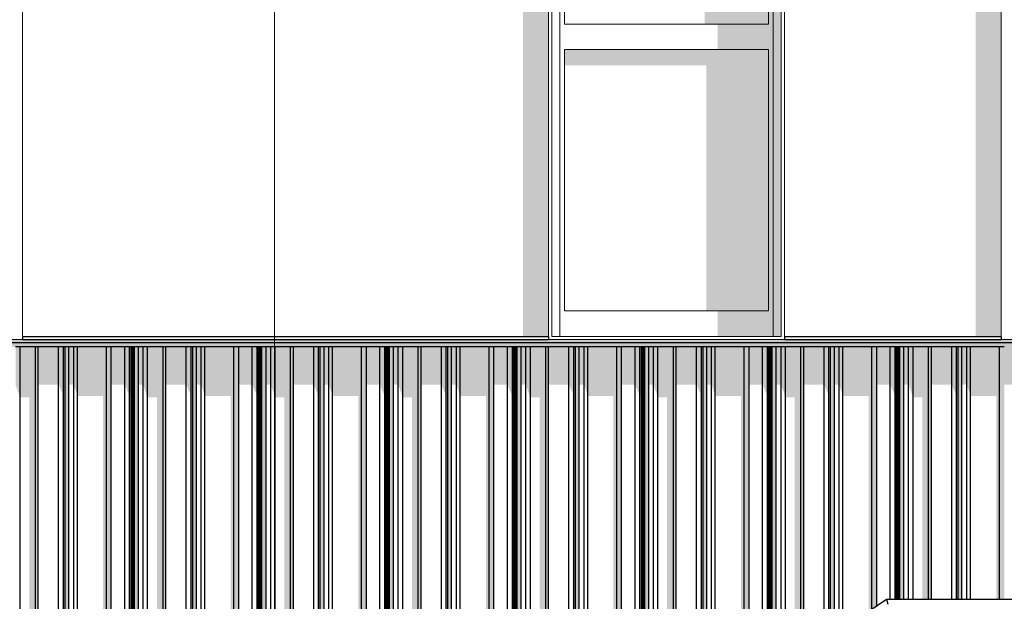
# Model space of a CAD drawing. Header units: metres. Extents: x -58265 to 590738, y -55036 to 35250.
# Tile 136 of 160: x 570137 to 573226, y -47867 to -46042. Entities that reach past the tile are written whole.
import ezdxf

# ---------------------------------------------------------------- set-up
doc = ezdxf.new("R2010")
doc.units = ezdxf.units.M
doc.header["$LTSCALE"] = 0.05
doc.linetypes.add('Strichlinie_ eng', pattern=[46, 30, -16])
for name, color, linetype in [('Ansicht Süd_3_A_1_Fassaden', 7, 'Continuous'), ('Ansicht Süd_3_A_1_Geländer _ Brüstungen', 7, 'Continuous'), ('Ansicht Süd_3_A_1_Schraffuren', 7, 'Continuous'), ('Ansicht Süd_3_A_1_Wände_Außen', 7, 'Continuous'), ('Ansicht Süd_3_A_3_Achsen_Raster', 7, 'Continuous')]:
    doc.layers.add(name, color=color, linetype=linetype)

msp = doc.modelspace()

# ---------------------------------------------------------------- hatches: boundary and pattern name
at = {"layer": 'Ansicht Süd_3_A_1_Schraffuren', "linetype": 'Continuous', "lineweight": 15}
for points in [[(570145.9, -44576.1), (570145.9, -44689.2), (571716.2, -44689.2), (571716.3, -47036.1), (571796.2, -47036.1), (571796.2, -44576.1)], [(572526.2, -47036.1), (572526.2, -44576.1), (572501.2, -44576.1), (572501.2, -47036.1)], [(573216.2, -44576.1), (572536.2, -44576.1), (572536.2, -44689.2), (573136.2, -44689.2), (573136.3, -47036.1), (573216.2, -47036.1)], [(572486.2, -46056.1), (572486.2, -46136.1), (572486.2, -46956.1), (572501.2, -46971.1), (572501.2, -44601.1), (572486.2, -44616.1)], [(572486.2, -46056.1), (572486.2, -44616.1), (572426.2, -44676.1), (572426.2, -45996.1)], [(572286.3, -45996.1), (572286.3, -46056.1), (572486.2, -46056.1), (572426.2, -45996.1)], [(572326.3, -46136.1), (572486.2, -46136.1), (572486.2, -46056.1), (572326.3, -46056.1)], [(571846.2, -46185.6), (572291.3, -46185.6), (572291.3, -46956.1), (572486.2, -46956.1), (572486.2, -46136.1), (571846.2, -46136.1)], [(572486.2, -46956.1), (572326.3, -46956.1), (572326.3, -47036.1), (572501.2, -47036.1), (572501.2, -46971.1)], [(568394.8, -47046.1), (562540.9, -47046.1), (562540.9, -47056.1), (574886.9, -47056.1), (574901.6, -47046.1)], [(570145.8, -47046.1), (570145.9, -47036.1)], [(572536.1, -47046.1), (572536.2, -47036.1)], [(562600.9, -47441.1), (562600.9, -47068.9), (568316.7, -47068.9), (568394.8, -47068.9), (574867.9, -47068.9), (574886.9, -47056.1), (562600.9, -47056.1)], [(570138, -47068.9), (570123.8, -47068.9), (570123.8, -47187.5), (570138, -47227.6)], [(570186.4, -47068.9), (570138, -47068.9), (570138, -47227.6), (570166.9, -47227.6), (570166.9, -48648.9), (570186.4, -48648.9)], [(570195.3, -48648.9), (570195.3, -47068.9), (570186.4, -47068.9), (570186.4, -48648.9)], [(570259.1, -47068.9), (570195.3, -47068.9), (570195.3, -47187.5), (570259.1, -47187.5)], [(570274.3, -47068.9), (570259.1, -47068.9), (570259.1, -47187.5), (570271.1, -47216), (570271.1, -48648.9), (570274.3, -48648.9)], [(570279.6, -48648.9), (570279.6, -47068.9), (570274.3, -47068.9), (570274.3, -48648.9)], [(570291.3, -48648.9), (570291.3, -47068.9), (570279.6, -47068.9), (570279.6, -48648.9)], [(570306.4, -47068.9), (570291.3, -47068.9), (570291.3, -47187.5), (570306.4, -47187.5)], [(570318.1, -47068.9), (570306.4, -47068.9), (570306.4, -47187.5), (570318.1, -47223.3)], [(570408.8, -47068.9), (570318.1, -47068.9), (570318.1, -47223.3), (570398.8, -47223.3), (570398.8, -48648.9), (570408.8, -48648.9)], [(570424.2, -48648.9), (570424.2, -47068.9), (570408.8, -47068.9), (570408.8, -48648.9)], [(570466.4, -47068.9), (570424.2, -47068.9), (570424.2, -47187.5), (570466.4, -47187.5)], [(570481.8, -47068.9), (570466.4, -47068.9), (570466.4, -47187.5), (570481.8, -47223.3)], [(570486.3, -47068.9), (570481.8, -47068.9), (570481.8, -47223.3), (570483.9, -47223.3), (570483.9, -48648.9), (570486.3, -48648.9)], [(570488.1, -48648.9), (570488.1, -47068.9), (570486.3, -47068.9), (570486.3, -48648.9)], [(570492, -47068.9), (570488.1, -47068.9), (570488.1, -47217.5), (570488.3, -48648.9), (570492, -48648.9)], [(570493.8, -48648.9), (570493.8, -47068.9), (570492, -47068.9), (570492, -48648.9)], [(570496.8, -48648.9), (570496.8, -47068.9), (570493.8, -47068.9), (570493.8, -48648.9)], [(570509.5, -48648.9), (570509.5, -47068.9), (570496.8, -47068.9), (570496.8, -48648.9)], [(570524.1, -47068.9), (570509.5, -47068.9), (570509.5, -47187.5), (570524.1, -47187.5)], [(570538.2, -47068.9), (570524.1, -47068.9), (570524.1, -47187.5), (570538.2, -47227.6)], [(570586.6, -47068.9), (570538.2, -47068.9), (570538.2, -47227.6), (570567.2, -47227.6), (570567.2, -48648.9), (570586.6, -48648.9)], [(570595.5, -48648.9), (570595.5, -47068.9), (570586.6, -47068.9), (570586.6, -48648.9)], [(570659.4, -47068.9), (570595.5, -47068.9), (570595.5, -47187.5), (570659.4, -47187.5)], [(570674.5, -47068.9), (570659.4, -47068.9), (570659.4, -47187.5), (570671.4, -47216), (570671.4, -48648.9), (570674.5, -48648.9)], [(570679.8, -48648.9), (570679.8, -47068.9), (570674.5, -47068.9), (570674.5, -48648.9)], [(570691.5, -48648.9), (570691.5, -47068.9), (570679.8, -47068.9), (570679.8, -48648.9)], [(570706.7, -47068.9), (570691.5, -47068.9), (570691.5, -47187.5), (570706.7, -47187.5)], [(570718.3, -47068.9), (570706.7, -47068.9), (570706.7, -47187.5), (570718.3, -47223.3)], [(570809.1, -47068.9), (570718.3, -47068.9), (570718.3, -47223.3), (570799.1, -47223.3), (570799.1, -48648.9), (570809.1, -48648.9)], [(570824.4, -48648.9), (570824.4, -47068.9), (570809.1, -47068.9), (570809.1, -48648.9)], [(570866.7, -47068.9), (570824.4, -47068.9), (570824.4, -47187.5), (570866.7, -47187.5)], [(570882, -47068.9), (570866.7, -47068.9), (570866.7, -47187.5), (570882, -47223.3)], [(570886.6, -47068.9), (570882, -47068.9), (570882, -47223.3), (570884.2, -47223.3), (570884.2, -48648.9), (570886.6, -48648.9)], [(570888.3, -48648.9), (570888.3, -47068.9), (570886.6, -47068.9), (570886.6, -48648.9)], [(570892.3, -47068.9), (570888.3, -47068.9), (570888.3, -47217.5), (570888.6, -48648.9), (570892.3, -48648.9)], [(570894.1, -48648.9), (570894.1, -47068.9), (570892.3, -47068.9), (570892.3, -48648.9)], [(570897.1, -48648.9), (570897.1, -47068.9), (570894.1, -47068.9), (570894.1, -48648.9)], [(570909.7, -48648.9), (570909.7, -47068.9), (570897.1, -47068.9), (570897.1, -48648.9)], [(570924.4, -47068.9), (570909.7, -47068.9), (570909.7, -47187.5), (570924.4, -47187.5)], [(570938.5, -47068.9), (570924.4, -47068.9), (570924.4, -47187.5), (570938.5, -47227.6)], [(570986.9, -47068.9), (570938.5, -47068.9), (570938.5, -47227.6), (570967.5, -47227.6), (570967.5, -48648.9), (570986.9, -48648.9)], [(570995.8, -48648.9), (570995.8, -47068.9), (570986.9, -47068.9), (570986.9, -48648.9)], [(571059.7, -47068.9), (570995.8, -47068.9), (570995.8, -47187.5), (571059.7, -47187.5)], [(571074.8, -47068.9), (571059.7, -47068.9), (571059.7, -47187.5), (571071.7, -47216), (571071.7, -48648.9), (571074.8, -48648.9)], [(571080.1, -48648.9), (571080.1, -47068.9), (571074.8, -47068.9), (571074.8, -48648.9)], [(571091.8, -48648.9), (571091.8, -47068.9), (571080.1, -47068.9), (571080.1, -48648.9)], [(571106.9, -47068.9), (571091.8, -47068.9), (571091.8, -47187.5), (571106.9, -47187.5)], [(571118.6, -47068.9), (571106.9, -47068.9), (571106.9, -47187.5), (571118.6, -47223.3)], [(571118.6, -47068.9), (571118.6, -47223.3), (571199.4, -47223.3), (571199.4, -48648.9), (571209.4, -48648.9), (571209.4, -47068.9)], [(571224.7, -48648.9), (571224.7, -47068.9), (571209.4, -47068.9), (571209.4, -48648.9)], [(571224.7, -47187.5), (571267, -47187.5), (571267, -47068.9), (571224.7, -47068.9)], [(571282.3, -47068.9), (571267, -47068.9), (571267, -47187.5), (571282.3, -47223.3)], [(571286.8, -47068.9), (571282.3, -47068.9), (571282.3, -47223.3), (571284.5, -47223.3), (571284.5, -48648.9), (571286.8, -48648.9)], [(571288.6, -48648.9), (571288.6, -47068.9), (571286.8, -47068.9), (571286.8, -48648.9)], [(571292.6, -47068.9), (571288.6, -47068.9), (571288.6, -47217.5), (571288.8, -48648.9), (571292.6, -48648.9)], [(571294.3, -48648.9), (571294.3, -47068.9), (571292.6, -47068.9), (571292.6, -48648.9)], [(571297.4, -48648.9), (571297.4, -47068.9), (571294.3, -47068.9), (571294.3, -48648.9)], [(571310, -48648.9), (571310, -47068.9), (571297.4, -47068.9), (571297.4, -48648.9)], [(571324.7, -47068.9), (571310, -47068.9), (571310, -47187.5), (571324.7, -47187.5)], [(571338.8, -47068.9), (571324.7, -47068.9), (571324.7, -47187.5), (571338.8, -47227.6)], [(571387.2, -47068.9), (571338.8, -47068.9), (571338.8, -47227.6), (571367.7, -47227.6), (571367.7, -48648.9), (571387.2, -48648.9)], [(571396.1, -48648.9), (571396.1, -47068.9), (571387.2, -47068.9), (571387.2, -48648.9)], [(571459.9, -47068.9), (571396.1, -47068.9), (571396.1, -47187.5), (571459.9, -47187.5)], [(571459.9, -47068.9), (571459.9, -47187.5), (571472, -47216), (571472, -48648.9), (571475.1, -48648.9), (571475.1, -47068.9)], [(571480.4, -48648.9), (571480.4, -47068.9), (571475.1, -47068.9), (571475.1, -48648.9)], [(571492.1, -48648.9), (571492.1, -47068.9), (571480.4, -47068.9), (571480.4, -48648.9)], [(571507.2, -47068.9), (571492.1, -47068.9), (571492.1, -47187.5), (571507.2, -47187.5)], [(571518.9, -47068.9), (571507.2, -47068.9), (571507.2, -47187.5), (571518.9, -47223.3)], [(571609.6, -47068.9), (571518.9, -47068.9), (571518.9, -47223.3), (571599.7, -47223.3), (571599.7, -48648.9), (571609.6, -48648.9)], [(571625, -48648.9), (571625, -47068.9), (571609.6, -47068.9), (571609.6, -48648.9)], [(571625, -47068.9), (571625, -47187.5), (571667.2, -47187.5), (571667.2, -47068.9)], [(571682.6, -47068.9), (571667.2, -47068.9), (571667.2, -47187.5), (571678.2, -47213.1), (571682.6, -47223.2)], [(571687.1, -47068.9), (571682.6, -47068.9), (571682.6, -47223.2), (571684.7, -47223.2), (571684.7, -48648.9), (571687.1, -48648.9)], [(571688.9, -48648.9), (571688.9, -47068.9), (571687.1, -47068.9), (571687.1, -48648.9)], [(571688.9, -47068.9), (571688.9, -47217.3), (571689.1, -48648.9), (571690.6, -48648.9), (571692.8, -48647.4), (571692.8, -47068.9)], [(571692.8, -47068.9), (571692.8, -48647.4), (571694.6, -48646.2), (571694.6, -47068.9)], [(571694.6, -47068.9), (571694.6, -48646.2), (571697.7, -48644.1), (571697.7, -47068.9)], [(571697.7, -47068.9), (571697.7, -48644.1), (571710.3, -48635.6), (571710.3, -47068.9)], [(571710.3, -47068.9), (571710.3, -47187.4), (571724.9, -47187.4), (571724.9, -47068.9)], [(571724.9, -47068.9), (571724.9, -47187.4), (571739.1, -47227.5), (571739.1, -47068.9)], [(571787.4, -47068.9), (571739.1, -47068.9), (571739.1, -47227.5), (571768, -47227.5), (571768, -48596.6), (571787.4, -48583.4)], [(571787.4, -47068.9), (571787.4, -48583.4), (571796.4, -48577.4), (571796.4, -47068.9)], [(571796.4, -47068.9), (571796.4, -47187.4), (571860.2, -47187.4), (571860.2, -47068.9)], [(571875.4, -47068.9), (571860.2, -47068.9), (571860.2, -47187.4), (571872.2, -47215.8), (571872.2, -48526.1), (571875.4, -48524)], [(571875.4, -47068.9), (571875.4, -48524), (571880.7, -48520.4), (571880.7, -47068.9)], [(571880.7, -47068.9), (571880.7, -48520.4), (571892.3, -48512.5), (571892.3, -47068.9)], [(571892.3, -47068.9), (571892.3, -47187.4), (571907.5, -47187.4), (571907.5, -47068.9)], [(571907.5, -47068.9), (571907.5, -47187.4), (571919.2, -47223.2), (571919.2, -47068.9)], [(571919.2, -47223.2), (571999.9, -47223.2), (571999.9, -48439.8), (572009.9, -48433.1), (572009.9, -47068.9), (571919.2, -47068.9)], [(572009.9, -47068.9), (572009.9, -48433.1), (572025.2, -48422.7), (572025.2, -47068.9)], [(572067.5, -47068.9), (572025.2, -47068.9), (572025.2, -47187.4), (572067.5, -47187.4)], [(572082.8, -47068.9), (572067.5, -47068.9), (572067.5, -47187.4), (572082.8, -47223.2)], [(572082.8, -47068.9), (572082.8, -47223.2), (572085, -47223.2), (572085, -48382.3), (572087.4, -48380.7), (572087.4, -47068.9)], [(572087.4, -47068.9), (572087.4, -48380.7), (572089.2, -48379.5), (572089.2, -47068.9)], [(572089.2, -47068.9), (572089.2, -47217.3), (572089.4, -48379.3), (572093.1, -48376.8), (572093.1, -47068.9)], [(572093.1, -47068.9), (572093.1, -48376.8), (572094.9, -48375.6), (572094.9, -47068.9)], [(572094.9, -47068.9), (572094.9, -48375.6), (572097.9, -48373.6), (572097.9, -47068.9)], [(572097.9, -47068.9), (572097.9, -48373.6), (572110.6, -48365), (572110.6, -47068.9)], [(572110.6, -47068.9), (572110.6, -47187.4), (572125.2, -47187.4), (572125.2, -47068.9)], [(572125.2, -47068.9), (572125.2, -47187.4), (572139.3, -47227.5), (572139.3, -47068.9)], [(572139.3, -47068.9), (572139.3, -47227.5), (572168.3, -47227.5), (572168.3, -48326), (572187.7, -48312.9), (572187.7, -47068.9)], [(572187.7, -47068.9), (572187.7, -48312.9), (572196.6, -48306.9), (572196.6, -47068.9)], [(572196.6, -47068.9), (572196.6, -47187.4), (572260.5, -47187.4), (572260.5, -47068.9)], [(572260.5, -47068.9), (572260.5, -47187.4), (572272.5, -47215.8), (572272.5, -48255.6), (572275.6, -48253.5), (572275.6, -47068.9)], [(572275.6, -47068.9), (572275.6, -48253.5), (572280.9, -48249.9), (572280.9, -47068.9)], [(572280.9, -47068.9), (572280.9, -48249.9), (572292.6, -48242), (572292.6, -47068.9)], [(572292.6, -47068.9), (572292.6, -47187.4), (572307.7, -47187.4), (572307.7, -47068.9)], [(572307.7, -47068.9), (572307.7, -47187.4), (572319.4, -47223.2), (572319.4, -47068.9)], [(572319.4, -47068.9), (572319.4, -47223.2), (572400.2, -47223.2), (572400.2, -48169.3), (572410.2, -48162.5), (572410.2, -47068.9)], [(572425.5, -47068.9), (572410.2, -47068.9), (572410.2, -48162.5), (572425.5, -48152.1)], [(572467.8, -47068.9), (572425.5, -47068.9), (572425.5, -47187.4), (572436.2, -47187.4), (572467.8, -47187.5)], [(572467.8, -47068.9), (572467.8, -47187.5), (572483.1, -47223.3), (572483.1, -47068.9)], [(572483.1, -47068.9), (572483.1, -47223.3), (572485.3, -47223.3), (572485.3, -48111.7), (572487.7, -48110.1), (572487.7, -47068.9)], [(572487.7, -47068.9), (572487.7, -48110.1), (572489.4, -48108.9), (572489.4, -47068.9)], [(572489.4, -47068.9), (572489.4, -47217.5), (572489.7, -48108.8), (572493.4, -48106.3), (572493.4, -47068.9)], [(572493.4, -47068.9), (572493.4, -48106.3), (572495.1, -48105.1), (572495.1, -47068.9)], [(572495.1, -47068.9), (572495.1, -48105.1), (572498.2, -48103), (572498.2, -47068.9)], [(572498.2, -47068.9), (572498.2, -48103), (572510.8, -48094.5), (572510.8, -47068.9)], [(572510.8, -47068.9), (572510.8, -47187.5), (572525.5, -47187.5), (572525.5, -47068.9)], [(572525.5, -47068.9), (572525.5, -47187.5), (572539.6, -47227.6), (572539.6, -47068.9)], [(572539.6, -47068.9), (572539.6, -47227.6), (572568.6, -47227.6), (572568.6, -48055.5), (572588, -48042.3), (572588, -47068.9)], [(572596.9, -47068.9), (572588, -47068.9), (572588, -48042.3), (572596.9, -48036.3)], [(572596.9, -47068.9), (572596.9, -47187.5), (572660.7, -47187.5), (572660.7, -47068.9)], [(572660.7, -47068.9), (572660.7, -47187.5), (572672.8, -47216), (572672.8, -47985), (572675.9, -47982.9), (572675.9, -47068.9)], [(572675.9, -47068.9), (572675.9, -47982.9), (572681.2, -47979.3), (572681.2, -47068.9)], [(572681.2, -47068.9), (572681.2, -47979.3), (572692.9, -47971.4), (572692.9, -47068.9)], [(572692.9, -47068.9), (572692.9, -47187.5), (572708, -47187.5), (572708, -47068.9)], [(572708, -47068.9), (572708, -47187.5), (572719.7, -47223.3), (572719.7, -47068.9)], [(572810.5, -47068.9), (572719.7, -47068.9), (572719.7, -47223.3), (572800.5, -47223.3), (572800.5, -47898.7), (572810.5, -47892)], [(572810.5, -47068.9), (572810.5, -47892), (572825.8, -47881.6), (572825.8, -47068.9)], [(572825.8, -47068.9), (572825.8, -47187.5), (572868.1, -47187.5), (572868.1, -47068.9)], [(572883.4, -47068.9), (572868.1, -47068.9), (572868.1, -47187.5), (572883.4, -47223.3)], [(572887.9, -47068.9), (572883.4, -47068.9), (572883.4, -47223.3), (572885.6, -47223.3), (572885.6, -47861.1), (572887.9, -47861.1)], [(572889.7, -47068.9), (572887.9, -47068.9), (572887.9, -47861.1), (572889.7, -47861.1)], [(572893.6, -47068.9), (572889.7, -47068.9), (572889.7, -47217.5), (572889.9, -47861.1), (572893.6, -47861.1)], [(572895.4, -47068.9), (572893.6, -47068.9), (572893.6, -47861.1), (572895.4, -47861.1)], [(572898.5, -47068.9), (572895.4, -47068.9), (572895.4, -47861.1), (572898.5, -47861.1)], [(572911.1, -47068.9), (572898.5, -47068.9), (572898.5, -47861.1), (572911.1, -47861.1)], [(572911.1, -47068.9), (572911.1, -47187.5), (572925.8, -47187.5), (572925.8, -47068.9)], [(572925.8, -47068.9), (572925.8, -47187.5), (572939.9, -47227.6), (572939.9, -47068.9)], [(572988.3, -47068.9), (572939.9, -47068.9), (572939.9, -47227.6), (572968.8, -47227.6), (572968.8, -47861.1), (572988.3, -47861.1)], [(572988.3, -47068.9), (572988.3, -47861.1), (572997.2, -47861.1), (572997.2, -47068.9)], [(573061, -47068.9), (572997.2, -47068.9), (572997.2, -47187.5), (573061, -47187.5)], [(573076.2, -47068.9), (573061, -47068.9), (573061, -47187.5), (573073.1, -47216), (573073.1, -47861.1), (573076.2, -47861.1)], [(573076.2, -47068.9), (573076.2, -47861.1), (573081.5, -47861.1), (573081.5, -47068.9)], [(573081.5, -47068.9), (573081.5, -47861.1), (573093.2, -47861.1), (573093.2, -47068.9)], [(573093.2, -47068.9), (573093.2, -47187.5), (573108.3, -47187.5), (573108.3, -47068.9)], [(573120, -47068.9), (573108.3, -47068.9), (573108.3, -47187.5), (573110.8, -47195.2), (573120, -47223.2)], [(573120, -47223.2), (573200.8, -47223.2), (573200.8, -47861.1), (573210.7, -47861.1), (573210.7, -47068.9), (573120, -47068.9)], [(573210.7, -47068.9), (573210.7, -47861.1), (573226.1, -47861.1), (573226.1, -47068.9)], [(573268.3, -47068.9), (573226.1, -47068.9), (573226.1, -47187.4), (573268.3, -47187.4)]]:
    msp.add_hatch(color=7, dxfattribs=at).paths.add_polyline_path(points)

# ---------------------------------------------------------------- linework, layer by layer
at = {"layer": 'Ansicht Süd_3_A_1_Fassaden', "color": 7, "linetype": 'Continuous', "lineweight": 25}
for p, q in [((570145.9, -47036.1), (570145.9, -47046.1)), ((570145.9, -47036.1), (571796.2, -47036.1)), ((570145.9, -47046.1), (571796.2, -47046.1)), ((571796.2, -47036.1), (571796.2, -47046.1)), ((572536.2, -47036.1), (572536.2, -47046.1)), ((572536.2, -47036.1), (573216.2, -47036.1)), ((572536.2, -47046.1), (573216.2, -47046.1)), ((573216.2, -47036.1), (573216.2, -47046.1)), ((570138, -47068.9), (570123.8, -47068.9)), ((570186.4, -47068.9), (570138, -47068.9)), ((570138, -48648.9), (570138, -47068.9)), ((570195.3, -47068.9), (570186.4, -47068.9)), ((570186.4, -48648.9), (570186.4, -47068.9)), ((570259.1, -47068.9), (570195.3, -47068.9)), ((570195.3, -48648.9), (570195.3, -47068.9)), ((570274.3, -47068.9), (570259.1, -47068.9)), ((570259.1, -48648.9), (570259.1, -47068.9)), ((570279.6, -47068.9), (570274.3, -47068.9)), ((570274.3, -48648.9), (570274.3, -47068.9)), ((570291.3, -47068.9), (570279.6, -47068.9)), ((570279.6, -48648.9), (570279.6, -47068.9)), ((570306.4, -47068.9), (570291.3, -47068.9)), ((570291.3, -48648.9), (570291.3, -47068.9)), ((570318.1, -47068.9), (570306.4, -47068.9)), ((570306.4, -48648.9), (570306.4, -47068.9)), ((570408.8, -47068.9), (570318.1, -47068.9)), ((570318.1, -48648.9), (570318.1, -47068.9)), ((570424.2, -47068.9), (570408.8, -47068.9)), ((570408.8, -48648.9), (570408.8, -47068.9)), ((570466.4, -47068.9), (570424.2, -47068.9)), ((570424.2, -48648.9), (570424.2, -47068.9)), ((570481.8, -47068.9), (570466.4, -47068.9)), ((570466.4, -48648.9), (570466.4, -47068.9)), ((570486.3, -47068.9), (570481.8, -47068.9)), ((570481.8, -48648.9), (570481.8, -47068.9)), ((570488.1, -47068.9), (570486.3, -47068.9)), ((570486.3, -48648.9), (570486.3, -47068.9)), ((570492, -47068.9), (570488.1, -47068.9)), ((570488.1, -48648.9), (570488.1, -47068.9)), ((570493.8, -47068.9), (570492, -47068.9)), ((570492, -48648.9), (570492, -47068.9)), ((570496.8, -47068.9), (570493.8, -47068.9)), ((570493.8, -48648.9), (570493.8, -47068.9)), ((570509.5, -47068.9), (570496.8, -47068.9)), ((570496.8, -48648.9), (570496.8, -47068.9)), ((570524.1, -47068.9), (570509.5, -47068.9)), ((570509.5, -48648.9), (570509.5, -47068.9)), ((570538.2, -47068.9), (570524.1, -47068.9)), ((570524.1, -48648.9), (570524.1, -47068.9)), ((570586.6, -47068.9), (570538.2, -47068.9)), ((570538.2, -48648.9), (570538.2, -47068.9)), ((570595.5, -47068.9), (570586.6, -47068.9)), ((570586.6, -48648.9), (570586.6, -47068.9)), ((570659.4, -47068.9), (570595.5, -47068.9)), ((570595.5, -48648.9), (570595.5, -47068.9)), ((570674.5, -47068.9), (570659.4, -47068.9)), ((570659.4, -48648.9), (570659.4, -47068.9)), ((570679.8, -47068.9), (570674.5, -47068.9)), ((570674.5, -48648.9), (570674.5, -47068.9)), ((570691.5, -47068.9), (570679.8, -47068.9)), ((570679.8, -48648.9), (570679.8, -47068.9)), ((570706.7, -47068.9), (570691.5, -47068.9)), ((570691.5, -48648.9), (570691.5, -47068.9)), ((570718.3, -47068.9), (570706.7, -47068.9)), ((570706.7, -48648.9), (570706.7, -47068.9)), ((570809.1, -47068.9), (570718.3, -47068.9)), ((570718.3, -48648.9), (570718.3, -47068.9)), ((570824.4, -47068.9), (570809.1, -47068.9)), ((570809.1, -48648.9), (570809.1, -47068.9)), ((570866.7, -47068.9), (570824.4, -47068.9)), ((570824.4, -48648.9), (570824.4, -47068.9)), ((570882, -47068.9), (570866.7, -47068.9)), ((570866.7, -48648.9), (570866.7, -47068.9)), ((570886.6, -47068.9), (570882, -47068.9)), ((570882, -48648.9), (570882, -47068.9)), ((570888.3, -47068.9), (570886.6, -47068.9)), ((570886.6, -48648.9), (570886.6, -47068.9)), ((570892.3, -47068.9), (570888.3, -47068.9)), ((570888.3, -48648.9), (570888.3, -47068.9)), ((570894.1, -47068.9), (570892.3, -47068.9)), ((570892.3, -48648.9), (570892.3, -47068.9)), ((570897.1, -47068.9), (570894.1, -47068.9)), ((570894.1, -48648.9), (570894.1, -47068.9)), ((570909.7, -47068.9), (570897.1, -47068.9)), ((570897.1, -48648.9), (570897.1, -47068.9)), ((570924.4, -47068.9), (570909.7, -47068.9)), ((570909.7, -48648.9), (570909.7, -47068.9)), ((570938.5, -47068.9), (570924.4, -47068.9)), ((570924.4, -48648.9), (570924.4, -47068.9)), ((570986.9, -47068.9), (570938.5, -47068.9)), ((570938.5, -48648.9), (570938.5, -47068.9)), ((570995.8, -47068.9), (570986.9, -47068.9)), ((570986.9, -48648.9), (570986.9, -47068.9)), ((571059.7, -47068.9), (570995.8, -47068.9)), ((570995.8, -48648.9), (570995.8, -47068.9)), ((571074.8, -47068.9), (571059.7, -47068.9)), ((571059.7, -48648.9), (571059.7, -47068.9)), ((571080.1, -47068.9), (571074.8, -47068.9)), ((571074.8, -48648.9), (571074.8, -47068.9)), ((571091.8, -47068.9), (571080.1, -47068.9)), ((571080.1, -48648.9), (571080.1, -47068.9)), ((571106.9, -47068.9), (571091.8, -47068.9)), ((571091.8, -48648.9), (571091.8, -47068.9)), ((571118.6, -47068.9), (571106.9, -47068.9)), ((571106.9, -48648.9), (571106.9, -47068.9)), ((571209.4, -47068.9), (571118.6, -47068.9)), ((571118.6, -48648.9), (571118.6, -47068.9)), ((571224.7, -47068.9), (571209.4, -47068.9)), ((571209.4, -48648.9), (571209.4, -47068.9)), ((571267, -47068.9), (571224.7, -47068.9)), ((571224.7, -48648.9), (571224.7, -47068.9)), ((571282.3, -47068.9), (571267, -47068.9)), ((571267, -48648.9), (571267, -47068.9)), ((571286.8, -47068.9), (571282.3, -47068.9)), ((571282.3, -48648.9), (571282.3, -47068.9)), ((571288.6, -47068.9), (571286.8, -47068.9)), ((571286.8, -48648.9), (571286.8, -47068.9)), ((571292.6, -47068.9), (571288.6, -47068.9)), ((571288.6, -48648.9), (571288.6, -47068.9)), ((571294.3, -47068.9), (571292.6, -47068.9)), ((571292.6, -48648.9), (571292.6, -47068.9)), ((571297.4, -47068.9), (571294.3, -47068.9)), ((571294.3, -48648.9), (571294.3, -47068.9)), ((571310, -47068.9), (571297.4, -47068.9)), ((571297.4, -48648.9), (571297.4, -47068.9)), ((571324.7, -47068.9), (571310, -47068.9)), ((571310, -48648.9), (571310, -47068.9)), ((571338.8, -47068.9), (571324.7, -47068.9)), ((571324.7, -48648.9), (571324.7, -47068.9)), ((571387.2, -47068.9), (571338.8, -47068.9)), ((571338.8, -48648.9), (571338.8, -47068.9)), ((571396.1, -47068.9), (571387.2, -47068.9)), ((571387.2, -48648.9), (571387.2, -47068.9)), ((571459.9, -47068.9), (571396.1, -47068.9)), ((571396.1, -48648.9), (571396.1, -47068.9)), ((571475.1, -47068.9), (571459.9, -47068.9)), ((571459.9, -48648.9), (571459.9, -47068.9)), ((571480.4, -47068.9), (571475.1, -47068.9)), ((571475.1, -48648.9), (571475.1, -47068.9)), ((571492.1, -47068.9), (571480.4, -47068.9)), ((571480.4, -48648.9), (571480.4, -47068.9)), ((571507.2, -47068.9), (571492.1, -47068.9)), ((571492.1, -48648.9), (571492.1, -47068.9)), ((571518.9, -47068.9), (571507.2, -47068.9)), ((571507.2, -48648.9), (571507.2, -47068.9)), ((571609.6, -47068.9), (571518.9, -47068.9)), ((571518.9, -48648.9), (571518.9, -47068.9)), ((571625, -47068.9), (571609.6, -47068.9)), ((571609.6, -48648.9), (571609.6, -47068.9)), ((571667.2, -47068.9), (571625, -47068.9)), ((571625, -48648.9), (571625, -47068.9)), ((571682.6, -47068.9), (571667.2, -47068.9)), ((571667.2, -48648.9), (571667.2, -47068.9)), ((571687.1, -47068.9), (571682.6, -47068.9)), ((571682.6, -48648.9), (571682.6, -47068.9)), ((571688.9, -47068.9), (571687.1, -47068.9)), ((571687.1, -48648.9), (571687.1, -47068.9)), ((571692.8, -47068.9), (571688.9, -47068.9)), ((571688.9, -48648.9), (571688.9, -47068.9)), ((571694.6, -47068.9), (571692.8, -47068.9)), ((571692.8, -48647.4), (571692.8, -47068.9)), ((571697.7, -47068.9), (571694.6, -47068.9)), ((571694.6, -48646.2), (571694.6, -47068.9)), ((571710.3, -47068.9), (571697.7, -47068.9)), ((571697.7, -48644.1), (571697.7, -47068.9)), ((571724.9, -47068.9), (571710.3, -47068.9)), ((571710.3, -48635.6), (571710.3, -47068.9)), ((571739.1, -47068.9), (571724.9, -47068.9)), ((571724.9, -48625.7), (571724.9, -47068.9)), ((571787.4, -47068.9), (571739.1, -47068.9)), ((571739.1, -48616.1), (571739.1, -47068.9)), ((571796.4, -47068.9), (571787.4, -47068.9)), ((571787.4, -48583.4), (571787.4, -47068.9)), ((571860.2, -47068.9), (571796.4, -47068.9)), ((571796.4, -48577.4), (571796.4, -47068.9)), ((571875.4, -47068.9), (571860.2, -47068.9)), ((571860.2, -48534.3), (571860.2, -47068.9)), ((571880.7, -47068.9), (571875.4, -47068.9)), ((571875.4, -48524), (571875.4, -47068.9)), ((571892.3, -47068.9), (571880.7, -47068.9)), ((571880.7, -48520.4), (571880.7, -47068.9)), ((571907.5, -47068.9), (571892.3, -47068.9)), ((571892.3, -48512.5), (571892.3, -47068.9)), ((571919.2, -47068.9), (571907.5, -47068.9)), ((571907.5, -48502.3), (571907.5, -47068.9)), ((572009.9, -47068.9), (571919.2, -47068.9)), ((571919.2, -48494.4), (571919.2, -47068.9)), ((572025.2, -47068.9), (572009.9, -47068.9)), ((572009.9, -48433.1), (572009.9, -47068.9)), ((572067.5, -47068.9), (572025.2, -47068.9)), ((572025.2, -48422.7), (572025.2, -47068.9)), ((572082.8, -47068.9), (572067.5, -47068.9)), ((572067.5, -48394.1), (572067.5, -47068.9)), ((572087.4, -47068.9), (572082.8, -47068.9)), ((572082.8, -48383.8), (572082.8, -47068.9)), ((572089.2, -47068.9), (572087.4, -47068.9)), ((572087.4, -48380.7), (572087.4, -47068.9)), ((572093.1, -47068.9), (572089.2, -47068.9)), ((572089.2, -48379.5), (572089.2, -47068.9)), ((572094.9, -47068.9), (572093.1, -47068.9)), ((572093.1, -48376.8), (572093.1, -47068.9)), ((572097.9, -47068.9), (572094.9, -47068.9)), ((572094.9, -48375.6), (572094.9, -47068.9)), ((572110.6, -47068.9), (572097.9, -47068.9)), ((572097.9, -48373.6), (572097.9, -47068.9)), ((572125.2, -47068.9), (572110.6, -47068.9)), ((572110.6, -48365), (572110.6, -47068.9)), ((572139.3, -47068.9), (572125.2, -47068.9)), ((572125.2, -48355.1), (572125.2, -47068.9)), ((572187.7, -47068.9), (572139.3, -47068.9)), ((572139.3, -48345.6), (572139.3, -47068.9)), ((572196.6, -47068.9), (572187.7, -47068.9)), ((572187.7, -48312.9), (572187.7, -47068.9)), ((572260.5, -47068.9), (572196.6, -47068.9)), ((572196.6, -48306.9), (572196.6, -47068.9)), ((572275.6, -47068.9), (572260.5, -47068.9)), ((572260.5, -48263.7), (572260.5, -47068.9)), ((572280.9, -47068.9), (572275.6, -47068.9)), ((572275.6, -48253.5), (572275.6, -47068.9)), ((572292.6, -47068.9), (572280.9, -47068.9)), ((572280.9, -48249.9), (572280.9, -47068.9)), ((572307.7, -47068.9), (572292.6, -47068.9)), ((572292.6, -48242), (572292.6, -47068.9)), ((572319.4, -47068.9), (572307.7, -47068.9)), ((572307.7, -48231.8), (572307.7, -47068.9)), ((572410.2, -47068.9), (572319.4, -47068.9)), ((572319.4, -48223.9), (572319.4, -47068.9)), ((572425.5, -47068.9), (572410.2, -47068.9)), ((572410.2, -48162.5), (572410.2, -47068.9)), ((572467.8, -47068.9), (572425.5, -47068.9)), ((572425.5, -48152.1), (572425.5, -47068.9)), ((572483.1, -47068.9), (572467.8, -47068.9)), ((572467.8, -48123.6), (572467.8, -47068.9)), ((572487.7, -47068.9), (572483.1, -47068.9)), ((572483.1, -48113.2), (572483.1, -47068.9)), ((572489.4, -47068.9), (572487.7, -47068.9)), ((572487.7, -48110.1), (572487.7, -47068.9)), ((572493.4, -47068.9), (572489.4, -47068.9)), ((572489.4, -48108.9), (572489.4, -47068.9)), ((572495.1, -47068.9), (572493.4, -47068.9)), ((572493.4, -48106.3), (572493.4, -47068.9)), ((572498.2, -47068.9), (572495.1, -47068.9)), ((572495.1, -48105.1), (572495.1, -47068.9)), ((572510.8, -47068.9), (572498.2, -47068.9)), ((572498.2, -48103), (572498.2, -47068.9)), ((572525.5, -47068.9), (572510.8, -47068.9)), ((572510.8, -48094.5), (572510.8, -47068.9)), ((572539.6, -47068.9), (572525.5, -47068.9)), ((572525.5, -48084.6), (572525.5, -47068.9)), ((572588, -47068.9), (572539.6, -47068.9)), ((572539.6, -48075), (572539.6, -47068.9)), ((572596.9, -47068.9), (572588, -47068.9)), ((572588, -48042.3), (572588, -47068.9)), ((572660.7, -47068.9), (572596.9, -47068.9)), ((572596.9, -48036.3), (572596.9, -47068.9)), ((572675.9, -47068.9), (572660.7, -47068.9)), ((572660.7, -47993.2), (572660.7, -47068.9)), ((572681.2, -47068.9), (572675.9, -47068.9)), ((572675.9, -47982.9), (572675.9, -47068.9)), ((572692.9, -47068.9), (572681.2, -47068.9)), ((572681.2, -47979.3), (572681.2, -47068.9)), ((572708, -47068.9), (572692.9, -47068.9)), ((572692.9, -47971.4), (572692.9, -47068.9)), ((572719.7, -47068.9), (572708, -47068.9)), ((572708, -47961.2), (572708, -47068.9)), ((572810.5, -47068.9), (572719.7, -47068.9)), ((572719.7, -47953.3), (572719.7, -47068.9)), ((572825.8, -47068.9), (572810.5, -47068.9)), ((572810.5, -47892), (572810.5, -47068.9)), ((572868.1, -47068.9), (572825.8, -47068.9)), ((572825.8, -47881.6), (572825.8, -47068.9)), ((572883.4, -47068.9), (572868.1, -47068.9)), ((572868.1, -47861.1), (572868.1, -47068.9)), ((572887.9, -47068.9), (572883.4, -47068.9)), ((572883.4, -47861.1), (572883.4, -47068.9)), ((572889.7, -47068.9), (572887.9, -47068.9)), ((572887.9, -47861.1), (572887.9, -47068.9)), ((572893.6, -47068.9), (572889.7, -47068.9)), ((572889.7, -47861.1), (572889.7, -47068.9)), ((572895.4, -47068.9), (572893.6, -47068.9)), ((572893.6, -47861.1), (572893.6, -47068.9)), ((572898.5, -47068.9), (572895.4, -47068.9)), ((572895.4, -47861.1), (572895.4, -47068.9)), ((572911.1, -47068.9), (572898.5, -47068.9)), ((572898.5, -47861.1), (572898.5, -47068.9)), ((572925.8, -47068.9), (572911.1, -47068.9)), ((572911.1, -47861.1), (572911.1, -47068.9)), ((572939.9, -47068.9), (572925.8, -47068.9)), ((572925.8, -47861.1), (572925.8, -47068.9)), ((572988.3, -47068.9), (572939.9, -47068.9)), ((572939.9, -47861.1), (572939.9, -47068.9)), ((572997.2, -47068.9), (572988.3, -47068.9)), ((572988.3, -47861.1), (572988.3, -47068.9)), ((573061, -47068.9), (572997.2, -47068.9)), ((572997.2, -47861.1), (572997.2, -47068.9)), ((573076.2, -47068.9), (573061, -47068.9)), ((573061, -47861.1), (573061, -47068.9)), ((573081.5, -47068.9), (573076.2, -47068.9)), ((573076.2, -47861.1), (573076.2, -47068.9)), ((573093.2, -47068.9), (573081.5, -47068.9)), ((573081.5, -47861.1), (573081.5, -47068.9)), ((573108.3, -47068.9), (573093.2, -47068.9)), ((573093.2, -47861.1), (573093.2, -47068.9)), ((573120, -47068.9), (573108.3, -47068.9)), ((573108.3, -47861.1), (573108.3, -47068.9)), ((573210.7, -47068.9), (573120, -47068.9)), ((573120, -47861.1), (573120, -47068.9)), ((573226.1, -47068.9), (573210.7, -47068.9)), ((573210.7, -47861.1), (573210.7, -47068.9))]:
    msp.add_line(p, q, dxfattribs=at)
at = {"layer": 'Ansicht Süd_3_A_1_Geländer _ Brüstungen', "color": 7, "linetype": 'Continuous', "lineweight": 25}
for p, q in [((570426.1, -49503.6), (572856.1, -47861.1)), ((570426.1, -49503.6), (572856.1, -47861.1)), ((572856.1, -47861.1), (572860.7, -47876.1)), ((572856.1, -47861.1), (572965.9, -47861.1)), ((572856.1, -47861.1), (572860.7, -47876.1)), ((572856.1, -47861.1), (572965.9, -47861.1)), ((572965.9, -47861.1), (573695.9, -47861.1)), ((572965.9, -47861.1), (573695.9, -47861.1))]:
    msp.add_line(p, q, dxfattribs=at)
at = {"layer": 'Ansicht Süd_3_A_1_Wände_Außen', "color": 7, "linetype": 'Continuous', "lineweight": 15}
for p, q in [((570145.9, -44576.1), (570145.9, -47036.1)), ((571796.2, -44576.1), (571796.2, -47036.1)), ((571806.2, -44576.1), (571806.2, -47036.1)), ((571831.2, -47036.1), (571831.2, -44576.1)), ((572501.2, -47036.1), (572501.2, -44576.1)), ((572526.2, -44576.1), (572526.2, -47036.1)), ((572536.2, -44576.1), (572536.2, -47036.1)), ((573216.2, -44576.1), (573216.2, -47036.1)), ((571846.2, -46056.1), (571846.2, -44616.1)), ((572486.2, -44616.1), (572486.2, -46056.1)), ((572166.2, -46056.1), (571846.2, -46056.1)), ((572486.2, -46056.1), (572166.2, -46056.1)), ((571846.2, -46956.1), (571846.2, -46136.1)), ((571846.2, -46136.1), (572486.2, -46136.1)), ((572486.2, -46136.1), (572486.2, -46956.1)), ((572486.2, -46956.1), (571846.2, -46956.1)), ((570145.9, -47046.1), (569405.9, -47046.1)), ((572536.2, -47046.1), (571796.2, -47046.1)), ((572526.2, -47036.1), (571806.2, -47036.1)), ((573956.2, -47046.1), (573216.2, -47046.1))]:
    msp.add_line(p, q, dxfattribs=at)
at = {"layer": 'Ansicht Süd_3_A_1_Wände_Außen', "color": 7, "linetype": 'Continuous', "lineweight": 25}
msp.add_line((574886.9, -47056.1), (562540.9, -47056.1), dxfattribs=at)
at = {"layer": 'Ansicht Süd_3_A_3_Achsen_Raster', "color": 7, "linetype": 'Strichlinie_ eng', "lineweight": 15}
msp.add_line((570935.9, -41686.1), (570935.9, -53686.1), dxfattribs=at)

doc.saveas('drawing.dxf')
